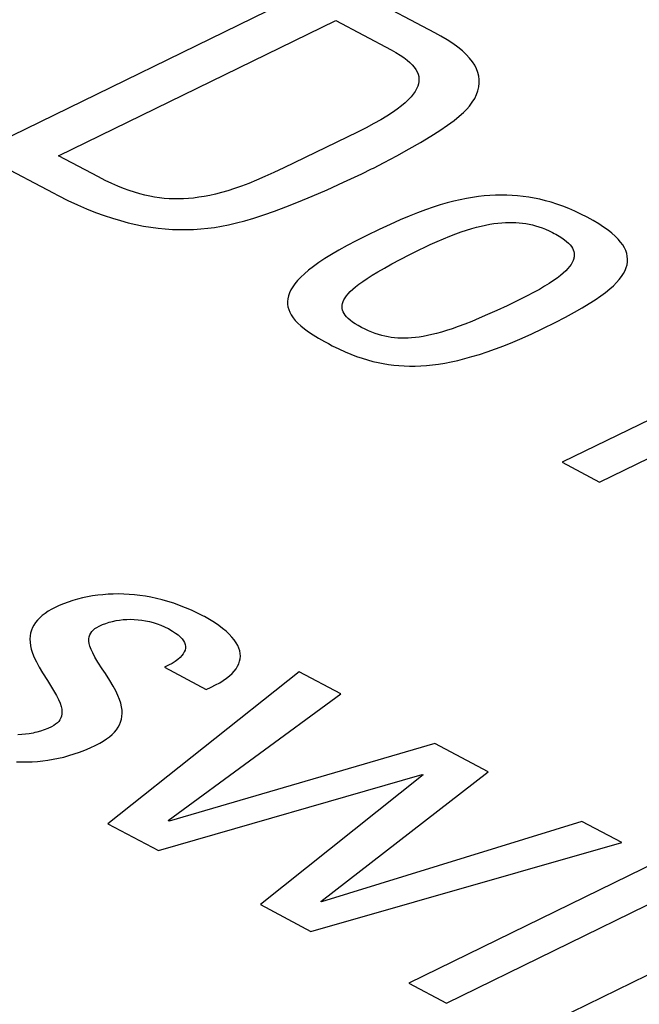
# Model space of a CAD drawing. Extents: x -840 to -217, y -121 to 557.
# Tile 124 of 145: x -346.86 to -344.75, y 484.43 to 487.78. Entities that reach past the tile are written whole.
import ezdxf

# ---------------------------------------------------------------- set-up
doc = ezdxf.new("R2010")
doc.units = 0
doc.header["$LTSCALE"] = 23.1
doc.layers.add('R912005577_AM_0', color=7, linetype='CONTINUOUS')

msp = doc.modelspace()

# ---------------------------------------------------------------- linework, layer by layer
at = {"layer": 'R912005577_AM_0', "color": 7}
for p, q in [((-345.7919, 487.9212), (-347.0046, 487.3291)), ((-345.4455, 487.7378), (-345.7919, 487.9212)), ((-346.7266, 487.3187), (-345.7827, 487.7796)), ((-345.7827, 487.7796), (-345.5938, 487.6796)), ((-345.4245, 487.7263), (-345.4455, 487.7378)), ((-345.403, 487.7134), (-345.4245, 487.7263)), ((-345.3837, 487.7006), (-345.403, 487.7134)), ((-345.3666, 487.6881), (-345.3837, 487.7006)), ((-345.3515, 487.6756), (-345.3666, 487.6881)), ((-345.5938, 487.6796), (-345.5776, 487.6706)), ((-345.5776, 487.6706), (-345.5632, 487.6619)), ((-345.5632, 487.6619), (-345.5506, 487.6533)), ((-345.5506, 487.6533), (-345.5396, 487.6449)), ((-345.3383, 487.6633), (-345.3515, 487.6756)), ((-345.327, 487.6511), (-345.3383, 487.6633)), ((-345.3174, 487.6389), (-345.327, 487.6511)), ((-345.5396, 487.6449), (-345.5301, 487.6367)), ((-345.5301, 487.6367), (-345.522, 487.6285)), ((-345.522, 487.6285), (-345.5152, 487.6204)), ((-345.5152, 487.6204), (-345.5097, 487.6124)), ((-345.3094, 487.6268), (-345.3174, 487.6389)), ((-345.3032, 487.6146), (-345.3094, 487.6268)), ((-345.2984, 487.6025), (-345.3032, 487.6146)), ((-345.5097, 487.6124), (-345.5053, 487.6044)), ((-345.5053, 487.6044), (-345.5022, 487.5964)), ((-345.5022, 487.5964), (-345.5001, 487.5884)), ((-345.5001, 487.5884), (-345.4992, 487.5802)), ((-345.4992, 487.5802), (-345.4995, 487.572)), ((-345.2953, 487.5903), (-345.2984, 487.6025)), ((-345.2937, 487.578), (-345.2953, 487.5903)), ((-345.5034, 487.5552), (-345.5072, 487.5465)), ((-345.5009, 487.5637), (-345.5034, 487.5552)), ((-345.4995, 487.572), (-345.5009, 487.5637)), ((-345.2983, 487.5403), (-345.2952, 487.553)), ((-345.2952, 487.553), (-345.2937, 487.5656)), ((-345.2937, 487.5656), (-345.2937, 487.578)), ((-345.5263, 487.519), (-345.5356, 487.5093)), ((-345.5185, 487.5285), (-345.5263, 487.519)), ((-345.5122, 487.5376), (-345.5185, 487.5285)), ((-345.5072, 487.5465), (-345.5122, 487.5376)), ((-345.3176, 487.501), (-345.3094, 487.5143)), ((-345.3094, 487.5143), (-345.303, 487.5274)), ((-345.303, 487.5274), (-345.2983, 487.5403)), ((-345.559, 487.4886), (-345.5735, 487.4776)), ((-345.5464, 487.4991), (-345.559, 487.4886)), ((-345.5356, 487.5093), (-345.5464, 487.4991)), ((-345.336, 487.4774), (-345.3275, 487.4874)), ((-345.3275, 487.4874), (-345.3176, 487.501)), ((-345.6086, 487.4541), (-345.6296, 487.4415)), ((-345.5899, 487.4661), (-345.6086, 487.4541)), ((-345.5735, 487.4776), (-345.5899, 487.4661)), ((-345.3799, 487.4389), (-345.3619, 487.4533)), ((-345.3619, 487.4533), (-345.3473, 487.4661)), ((-345.3473, 487.4661), (-345.336, 487.4774)), ((-345.6795, 487.4143), (-345.7089, 487.3996)), ((-345.6531, 487.4283), (-345.6795, 487.4143)), ((-345.6296, 487.4415), (-345.6531, 487.4283)), ((-345.428, 487.4051), (-345.4019, 487.4229)), ((-345.4019, 487.4229), (-345.3799, 487.4389)), ((-345.7089, 487.3996), (-345.96, 487.277)), ((-345.4936, 487.3643), (-345.4586, 487.3855)), ((-345.4586, 487.3855), (-345.428, 487.4051)), ((-345.5327, 487.3417), (-345.4936, 487.3643)), ((-347.0046, 487.3291), (-346.7456, 487.192)), ((-346.5908, 487.2469), (-346.7266, 487.3187)), ((-345.618, 487.2955), (-345.5751, 487.3183)), ((-345.5751, 487.3183), (-345.5327, 487.3417)), ((-345.6546, 487.2768), (-345.618, 487.2955)), ((-346.5675, 487.2349), (-346.5908, 487.2469)), ((-346.0237, 487.2475), (-346.0523, 487.2353)), ((-345.993, 487.2613), (-346.0237, 487.2475)), ((-345.96, 487.277), (-345.993, 487.2613)), ((-345.7561, 487.2284), (-345.6943, 487.2576)), ((-345.6943, 487.2576), (-345.6605, 487.274)), ((-345.6605, 487.274), (-345.6546, 487.2768)), ((-346.5456, 487.2244), (-346.5675, 487.2349)), ((-346.5248, 487.2152), (-346.5456, 487.2244)), ((-346.5051, 487.2072), (-346.5248, 487.2152)), ((-346.1042, 487.2151), (-346.128, 487.2069)), ((-346.0791, 487.2245), (-346.1042, 487.2151)), ((-346.0523, 487.2353), (-346.0791, 487.2245)), ((-345.8122, 487.2028), (-345.7561, 487.2284)), ((-346.7456, 487.192), (-346.7286, 487.1832)), ((-346.7286, 487.1832), (-346.6948, 487.1664)), ((-346.4861, 487.2002), (-346.5051, 487.2072)), ((-346.4679, 487.1941), (-346.4861, 487.2002)), ((-346.4502, 487.1889), (-346.4679, 487.1941)), ((-346.433, 487.1844), (-346.4502, 487.1889)), ((-346.4162, 487.1807), (-346.433, 487.1844)), ((-346.3996, 487.1777), (-346.4162, 487.1807)), ((-346.3832, 487.1752), (-346.3996, 487.1777)), ((-346.231, 487.1801), (-346.2492, 487.1771)), ((-346.2121, 487.1838), (-346.231, 487.1801)), ((-346.1925, 487.1882), (-346.2121, 487.1838)), ((-346.172, 487.1935), (-346.1925, 487.1882)), ((-346.1506, 487.1997), (-346.172, 487.1935)), ((-346.128, 487.2069), (-346.1506, 487.1997)), ((-345.9099, 487.1611), (-345.8632, 487.1805)), ((-345.8632, 487.1805), (-345.8122, 487.2028)), ((-345.2967, 487.1795), (-345.3169, 487.1766)), ((-345.2769, 487.1817), (-345.2967, 487.1795)), ((-345.2575, 487.1833), (-345.2769, 487.1817)), ((-345.2383, 487.1843), (-345.2575, 487.1833)), ((-345.2193, 487.1847), (-345.2383, 487.1843)), ((-345.2005, 487.1845), (-345.2193, 487.1847)), ((-345.1818, 487.1837), (-345.2005, 487.1845)), ((-345.1631, 487.1823), (-345.1818, 487.1837)), ((-345.1443, 487.1802), (-345.1631, 487.1823)), ((-345.1255, 487.1776), (-345.1443, 487.1802)), ((-346.6948, 487.1664), (-346.6624, 487.1513)), ((-346.6624, 487.1513), (-346.6312, 487.1378)), ((-346.3669, 487.1734), (-346.3832, 487.1752)), ((-346.3506, 487.1722), (-346.3669, 487.1734)), ((-346.3343, 487.1715), (-346.3506, 487.1722)), ((-346.3261, 487.1714), (-346.3343, 487.1715)), ((-346.3178, 487.1714), (-346.3261, 487.1714)), ((-346.3011, 487.172), (-346.3178, 487.1714)), ((-346.2842, 487.173), (-346.3011, 487.172)), ((-346.2669, 487.1747), (-346.2842, 487.173)), ((-346.2492, 487.1771), (-346.2669, 487.1747)), ((-345.9918, 487.1297), (-345.9526, 487.1443)), ((-345.9526, 487.1443), (-345.9099, 487.1611)), ((-345.4266, 487.1509), (-345.4511, 487.1431)), ((-345.4032, 487.1577), (-345.4266, 487.1509)), ((-345.3806, 487.1636), (-345.4032, 487.1577)), ((-345.3587, 487.1687), (-345.3806, 487.1636)), ((-345.3375, 487.173), (-345.3587, 487.1687)), ((-345.3169, 487.1766), (-345.3375, 487.173)), ((-345.1066, 487.1742), (-345.1255, 487.1776)), ((-345.0876, 487.1702), (-345.1066, 487.1742)), ((-345.0684, 487.1655), (-345.0876, 487.1702)), ((-345.049, 487.16), (-345.0684, 487.1655)), ((-345.0294, 487.1538), (-345.049, 487.16)), ((-345.0094, 487.1467), (-345.0294, 487.1538)), ((-344.9891, 487.1388), (-345.0094, 487.1467)), ((-346.6312, 487.1378), (-346.601, 487.1258)), ((-346.601, 487.1258), (-346.5719, 487.1151)), ((-346.5719, 487.1151), (-346.5436, 487.1057)), ((-346.0612, 487.1065), (-346.0278, 487.1172)), ((-346.0278, 487.1172), (-345.9918, 487.1297)), ((-345.5326, 487.1129), (-345.5635, 487.0999)), ((-345.5039, 487.1242), (-345.5326, 487.1129)), ((-345.4768, 487.1343), (-345.5039, 487.1242)), ((-345.4511, 487.1431), (-345.4768, 487.1343)), ((-344.9685, 487.1299), (-344.9891, 487.1388)), ((-344.9475, 487.12), (-344.9685, 487.1299)), ((-344.926, 487.1091), (-344.9475, 487.12)), ((-346.5436, 487.1057), (-346.5162, 487.0975)), ((-346.5162, 487.0975), (-346.4894, 487.0905)), ((-346.4894, 487.0905), (-346.4633, 487.0844)), ((-346.4633, 487.0844), (-346.4377, 487.0793)), ((-346.4377, 487.0793), (-346.4126, 487.0751)), ((-346.1958, 487.0746), (-346.1723, 487.0785)), ((-346.1723, 487.0785), (-346.1474, 487.0836)), ((-346.1474, 487.0836), (-346.1207, 487.0898)), ((-346.1207, 487.0898), (-346.092, 487.0974)), ((-346.092, 487.0974), (-346.0612, 487.1065)), ((-345.597, 487.085), (-345.6343, 487.0678)), ((-345.5635, 487.0999), (-345.597, 487.085)), ((-345.303, 487.0752), (-345.2873, 487.0792)), ((-345.2873, 487.0792), (-345.2722, 487.0825)), ((-345.2722, 487.0825), (-345.2577, 487.0853)), ((-345.2577, 487.0853), (-345.2437, 487.0875)), ((-345.2437, 487.0875), (-345.2303, 487.0893)), ((-345.2303, 487.0893), (-345.2173, 487.0906)), ((-345.2173, 487.0906), (-345.2047, 487.0914)), ((-345.2047, 487.0914), (-345.1986, 487.0917)), ((-345.1986, 487.0917), (-345.1925, 487.0918)), ((-345.1925, 487.0918), (-345.1806, 487.0918)), ((-345.1806, 487.0918), (-345.1689, 487.0914)), ((-345.1689, 487.0914), (-345.1575, 487.0905)), ((-345.1575, 487.0905), (-345.1463, 487.0893)), ((-345.1463, 487.0893), (-345.1352, 487.0877)), ((-345.1352, 487.0877), (-345.1241, 487.0856)), ((-345.1241, 487.0856), (-345.1131, 487.0831)), ((-345.1131, 487.0831), (-345.102, 487.0801)), ((-345.102, 487.0801), (-345.0909, 487.0767)), ((-344.9054, 487.0977), (-344.926, 487.1091)), ((-344.8868, 487.0866), (-344.9054, 487.0977)), ((-344.8702, 487.0758), (-344.8868, 487.0866)), ((-346.4126, 487.0751), (-346.3878, 487.0719)), ((-346.3878, 487.0719), (-346.3633, 487.0694)), ((-346.3633, 487.0694), (-346.339, 487.0678)), ((-346.339, 487.0678), (-346.3148, 487.067)), ((-346.3148, 487.067), (-346.2907, 487.067)), ((-346.2907, 487.067), (-346.2666, 487.0677)), ((-346.2666, 487.0677), (-346.2423, 487.0693)), ((-346.2423, 487.0693), (-346.2179, 487.0717)), ((-346.2179, 487.0717), (-346.1958, 487.0746)), ((-345.6792, 487.0462), (-345.7132, 487.0292)), ((-345.6771, 487.0472), (-345.6792, 487.0462)), ((-345.6343, 487.0678), (-345.6771, 487.0472)), ((-345.4154, 487.0361), (-345.3942, 487.0448)), ((-345.3942, 487.0448), (-345.3741, 487.0525)), ((-345.3741, 487.0525), (-345.355, 487.0593)), ((-345.355, 487.0593), (-345.3369, 487.0654)), ((-345.3369, 487.0654), (-345.3195, 487.0707)), ((-345.3195, 487.0707), (-345.303, 487.0752)), ((-345.0909, 487.0767), (-345.0796, 487.0727)), ((-345.0796, 487.0727), (-345.0681, 487.0681)), ((-345.0681, 487.0681), (-345.0563, 487.0629)), ((-345.0563, 487.0629), (-345.0441, 487.057)), ((-345.0441, 487.057), (-345.0386, 487.0541)), ((-345.0386, 487.0541), (-345.0332, 487.0512)), ((-345.0332, 487.0512), (-345.022, 487.0447)), ((-345.022, 487.0447), (-345.0122, 487.0386)), ((-344.8554, 487.0652), (-344.8702, 487.0758)), ((-344.8423, 487.0547), (-344.8554, 487.0652)), ((-344.8308, 487.0445), (-344.8423, 487.0547)), ((-344.8208, 487.0344), (-344.8308, 487.0445)), ((-345.7441, 487.013), (-345.7721, 486.9974)), ((-345.7132, 487.0292), (-345.7441, 487.013)), ((-345.4862, 487.0039), (-345.4613, 487.0158)), ((-345.4613, 487.0158), (-345.4377, 487.0265)), ((-345.4377, 487.0265), (-345.4154, 487.0361)), ((-345.0122, 487.0386), (-345.0037, 487.0325)), ((-345.0037, 487.0325), (-344.9964, 487.0266)), ((-344.9964, 487.0266), (-344.99, 487.0208)), ((-344.99, 487.0208), (-344.9846, 487.0151)), ((-344.9846, 487.0151), (-344.9802, 487.0094)), ((-344.8123, 487.0245), (-344.8208, 487.0344)), ((-344.8052, 487.0147), (-344.8123, 487.0245)), ((-344.7994, 487.0049), (-344.8052, 487.0147)), ((-345.7975, 486.9825), (-345.8203, 486.9682)), ((-345.7721, 486.9974), (-345.7975, 486.9825)), ((-345.563, 486.9653), (-345.5298, 486.9823)), ((-345.5298, 486.9823), (-345.4914, 487.0014)), ((-345.4914, 487.0014), (-345.4862, 487.0039)), ((-344.9802, 487.0094), (-344.9766, 487.0037)), ((-344.9766, 487.0037), (-344.9738, 486.998)), ((-344.9738, 486.998), (-344.9718, 486.9922)), ((-344.9718, 486.9922), (-344.9707, 486.9864)), ((-344.9707, 486.9864), (-344.9703, 486.9805)), ((-344.9703, 486.9805), (-344.9707, 486.9744)), ((-344.7949, 486.9953), (-344.7994, 487.0049)), ((-344.7917, 486.9857), (-344.7949, 486.9953)), ((-344.7896, 486.9761), (-344.7917, 486.9857)), ((-345.8408, 486.9545), (-345.859, 486.9414)), ((-345.8203, 486.9682), (-345.8408, 486.9545)), ((-345.6172, 486.9361), (-345.5919, 486.95)), ((-345.5919, 486.95), (-345.563, 486.9653)), ((-344.9812, 486.9486), (-344.9861, 486.9416)), ((-344.9772, 486.9553), (-344.9812, 486.9486)), ((-344.9741, 486.9619), (-344.9772, 486.9553)), ((-344.972, 486.9682), (-344.9741, 486.9619)), ((-344.9713, 486.9713), (-344.972, 486.9682)), ((-344.9707, 486.9744), (-344.9713, 486.9713)), ((-344.7934, 486.9377), (-344.7907, 486.9474)), ((-344.7907, 486.9474), (-344.7892, 486.957)), ((-344.7888, 486.9666), (-344.7896, 486.9761)), ((-344.7892, 486.957), (-344.7888, 486.9666)), ((-345.8894, 486.9165), (-345.9018, 486.9048)), ((-345.8752, 486.9287), (-345.8894, 486.9165)), ((-345.859, 486.9414), (-345.8752, 486.9287)), ((-345.6758, 486.9008), (-345.6588, 486.9117)), ((-345.6588, 486.9117), (-345.6393, 486.9234)), ((-345.6393, 486.9234), (-345.6172, 486.9361)), ((-345.0174, 486.9107), (-345.0285, 486.9021)), ((-345.0077, 486.9189), (-345.0174, 486.9107)), ((-344.9994, 486.9268), (-345.0077, 486.9189)), ((-344.9922, 486.9343), (-344.9994, 486.9268)), ((-344.9861, 486.9416), (-344.9922, 486.9343)), ((-344.8091, 486.9078), (-344.8025, 486.9179)), ((-344.8025, 486.9179), (-344.7973, 486.9279)), ((-344.7973, 486.9279), (-344.7934, 486.9377)), ((-345.9216, 486.8824), (-345.9292, 486.8717)), ((-345.9125, 486.8934), (-345.9216, 486.8824)), ((-345.9018, 486.9048), (-345.9125, 486.8934)), ((-345.715, 486.8724), (-345.7037, 486.8813)), ((-345.7037, 486.8813), (-345.6907, 486.8907)), ((-345.6907, 486.8907), (-345.6758, 486.9008)), ((-345.0553, 486.8837), (-345.0713, 486.8738)), ((-345.0411, 486.8932), (-345.0553, 486.8837)), ((-345.0285, 486.9021), (-345.0411, 486.8932)), ((-344.8497, 486.8647), (-344.8371, 486.8759)), ((-344.8371, 486.8759), (-344.8263, 486.8868)), ((-344.8263, 486.8868), (-344.8169, 486.8974)), ((-344.8169, 486.8974), (-344.8091, 486.9078)), ((-345.9402, 486.8512), (-345.9437, 486.8413)), ((-345.9354, 486.8614), (-345.9402, 486.8512)), ((-345.9292, 486.8717), (-345.9354, 486.8614)), ((-345.7462, 486.8416), (-345.7402, 486.8487)), ((-345.7402, 486.8487), (-345.7332, 486.8562)), ((-345.7332, 486.8562), (-345.7248, 486.8641)), ((-345.7248, 486.8641), (-345.715, 486.8724)), ((-345.109, 486.8525), (-345.131, 486.8409)), ((-345.0891, 486.8634), (-345.109, 486.8525)), ((-345.0713, 486.8738), (-345.0891, 486.8634)), ((-344.8803, 486.8409), (-344.864, 486.853)), ((-344.864, 486.853), (-344.8497, 486.8647)), ((-345.9459, 486.8317), (-345.9469, 486.8222)), ((-345.9469, 486.8222), (-345.9467, 486.8128)), ((-345.9467, 486.8128), (-345.9454, 486.8036)), ((-345.9437, 486.8413), (-345.9459, 486.8317)), ((-345.7612, 486.8037), (-345.7609, 486.8096)), ((-345.7609, 486.8096), (-345.7597, 486.8156)), ((-345.7597, 486.8156), (-345.7577, 486.8218)), ((-345.7577, 486.8218), (-345.7548, 486.8281)), ((-345.7548, 486.8281), (-345.751, 486.8347)), ((-345.751, 486.8347), (-345.7462, 486.8416)), ((-345.1604, 486.8263), (-345.1994, 486.8076)), ((-345.1553, 486.8288), (-345.1604, 486.8263)), ((-345.131, 486.8409), (-345.1553, 486.8288)), ((-344.9431, 486.8007), (-344.9195, 486.8149)), ((-344.9195, 486.8149), (-344.8987, 486.8282)), ((-344.8987, 486.8282), (-344.8803, 486.8409)), ((-345.9454, 486.8036), (-345.9428, 486.7944)), ((-345.9428, 486.7944), (-345.9391, 486.7853)), ((-345.9391, 486.7853), (-345.9342, 486.7762)), ((-345.9342, 486.7762), (-345.928, 486.767)), ((-345.7607, 486.7979), (-345.7612, 486.8037)), ((-345.7594, 486.7922), (-345.7607, 486.7979)), ((-345.7573, 486.7866), (-345.7594, 486.7922)), ((-345.7544, 486.7809), (-345.7573, 486.7866)), ((-345.7506, 486.7753), (-345.7544, 486.7809)), ((-345.7459, 486.7696), (-345.7506, 486.7753)), ((-345.2654, 486.7773), (-345.2938, 486.765)), ((-345.2342, 486.7914), (-345.2654, 486.7773)), ((-345.1994, 486.8076), (-345.2342, 486.7914)), ((-345.0003, 486.7691), (-344.9698, 486.7856)), ((-344.9698, 486.7856), (-344.9431, 486.8007)), ((-345.928, 486.767), (-345.9206, 486.7578)), ((-345.9206, 486.7578), (-345.9117, 486.7484)), ((-345.9117, 486.7484), (-345.9013, 486.7389)), ((-345.7403, 486.7639), (-345.7459, 486.7696)), ((-345.7337, 486.7581), (-345.7403, 486.7639)), ((-345.7259, 486.7522), (-345.7337, 486.7581)), ((-345.717, 486.7461), (-345.7259, 486.7522)), ((-345.7068, 486.7399), (-345.717, 486.7461)), ((-345.3435, 486.7448), (-345.3656, 486.7366)), ((-345.3197, 486.7542), (-345.3435, 486.7448)), ((-345.2938, 486.765), (-345.3197, 486.7542)), ((-345.0778, 486.73), (-345.0357, 486.7509)), ((-345.0357, 486.7509), (-345.0003, 486.7691)), ((-345.9013, 486.7389), (-345.8893, 486.7291)), ((-345.8893, 486.7291), (-345.8755, 486.7189)), ((-345.8755, 486.7189), (-345.8598, 486.7084)), ((-345.8598, 486.7084), (-345.8416, 486.6973)), ((-345.6952, 486.7335), (-345.7068, 486.7399)), ((-345.683, 486.7273), (-345.6952, 486.7335)), ((-345.6712, 486.7219), (-345.683, 486.7273)), ((-345.6597, 486.7171), (-345.6712, 486.7219)), ((-345.6484, 486.713), (-345.6597, 486.7171)), ((-345.6372, 486.7094), (-345.6484, 486.713)), ((-345.6262, 486.7063), (-345.6372, 486.7094)), ((-345.4556, 486.7093), (-345.4706, 486.706)), ((-345.4397, 486.7132), (-345.4556, 486.7093)), ((-345.4229, 486.7178), (-345.4397, 486.7132)), ((-345.4051, 486.7232), (-345.4229, 486.7178)), ((-345.386, 486.7294), (-345.4051, 486.7232)), ((-345.3656, 486.7366), (-345.386, 486.7294)), ((-345.1478, 486.6974), (-345.1147, 486.7124)), ((-345.1147, 486.7124), (-345.0799, 486.729)), ((-345.0799, 486.729), (-345.0778, 486.73)), ((-345.8416, 486.6973), (-345.8208, 486.6855)), ((-345.8208, 486.6855), (-345.8078, 486.6785)), ((-345.8078, 486.6785), (-345.7946, 486.6716)), ((-345.6153, 486.7037), (-345.6262, 486.7063)), ((-345.6044, 486.7015), (-345.6153, 486.7037)), ((-345.5934, 486.6998), (-345.6044, 486.7015)), ((-345.5824, 486.6985), (-345.5934, 486.6998)), ((-345.5712, 486.6976), (-345.5824, 486.6985)), ((-345.5599, 486.6971), (-345.5712, 486.6976)), ((-345.5483, 486.6971), (-345.5599, 486.6971)), ((-345.5364, 486.6974), (-345.5483, 486.6971)), ((-345.5242, 486.6982), (-345.5364, 486.6974)), ((-345.5116, 486.6994), (-345.5242, 486.6982)), ((-345.4985, 486.7011), (-345.5116, 486.6994)), ((-345.4849, 486.7033), (-345.4985, 486.7011)), ((-345.4706, 486.706), (-345.4849, 486.7033)), ((-345.2098, 486.6715), (-345.1795, 486.6837)), ((-345.1795, 486.6837), (-345.1478, 486.6974)), ((-345.7946, 486.6716), (-345.7721, 486.6605)), ((-345.7721, 486.6605), (-345.7511, 486.6509)), ((-345.7511, 486.6509), (-345.731, 486.6425)), ((-345.731, 486.6425), (-345.7117, 486.635)), ((-345.3187, 486.6342), (-345.2932, 486.6419)), ((-345.2932, 486.6419), (-345.2666, 486.6506)), ((-345.2666, 486.6506), (-345.2388, 486.6605)), ((-345.2388, 486.6605), (-345.2098, 486.6715)), ((-345.7117, 486.635), (-345.693, 486.6286)), ((-345.693, 486.6286), (-345.6746, 486.6229)), ((-345.6746, 486.6229), (-345.6566, 486.618)), ((-345.6566, 486.618), (-345.6387, 486.6139)), ((-345.6387, 486.6139), (-345.6209, 486.6103)), ((-345.6209, 486.6103), (-345.6032, 486.6075)), ((-345.6032, 486.6075), (-345.5854, 486.6052)), ((-345.4536, 486.6063), (-345.4329, 486.609)), ((-345.4329, 486.609), (-345.4116, 486.6125)), ((-345.4116, 486.6125), (-345.3896, 486.6166)), ((-345.3896, 486.6166), (-345.3669, 486.6216)), ((-345.3669, 486.6216), (-345.3433, 486.6275)), ((-345.3433, 486.6275), (-345.3187, 486.6342)), ((-345.5854, 486.6052), (-345.5675, 486.6036)), ((-345.5675, 486.6036), (-345.5494, 486.6025)), ((-345.5494, 486.6025), (-345.531, 486.602)), ((-345.531, 486.602), (-345.5123, 486.6022)), ((-345.5123, 486.6022), (-345.4932, 486.6029)), ((-345.4932, 486.6029), (-345.4737, 486.6043)), ((-345.4737, 486.6043), (-345.4536, 486.6063)), ((-344.34, 486.6023), (-345.0118, 486.2742)), ((-344.8839, 486.2065), (-344.3817, 486.4517)), ((-345.0118, 486.2742), (-344.8839, 486.2065)), ((-346.6784, 485.8031), (-346.6945, 485.7978)), ((-346.662, 485.8078), (-346.6784, 485.8031)), ((-346.6452, 485.812), (-346.662, 485.8078)), ((-346.6282, 485.8156), (-346.6452, 485.812)), ((-346.6109, 485.8187), (-346.6282, 485.8156)), ((-346.5935, 485.8212), (-346.6109, 485.8187)), ((-346.576, 485.8232), (-346.5935, 485.8212)), ((-346.5583, 485.8246), (-346.576, 485.8232)), ((-346.5405, 485.8254), (-346.5583, 485.8246)), ((-346.5226, 485.8256), (-346.5405, 485.8254)), ((-346.5046, 485.8253), (-346.5226, 485.8256)), ((-346.4864, 485.8243), (-346.5046, 485.8253)), ((-346.468, 485.8228), (-346.4864, 485.8243)), ((-346.4496, 485.8207), (-346.468, 485.8228)), ((-346.4309, 485.8179), (-346.4496, 485.8207)), ((-346.4121, 485.8145), (-346.4309, 485.8179)), ((-346.393, 485.8104), (-346.4121, 485.8145)), ((-346.3738, 485.8056), (-346.393, 485.8104)), ((-346.3544, 485.8001), (-346.3738, 485.8056)), ((-346.7496, 485.7736), (-346.7616, 485.7666)), ((-346.7363, 485.7805), (-346.7496, 485.7736)), ((-346.7247, 485.7859), (-346.7363, 485.7805)), ((-346.7099, 485.7921), (-346.7247, 485.7859)), ((-346.6945, 485.7978), (-346.7099, 485.7921)), ((-346.3347, 485.7938), (-346.3544, 485.8001)), ((-346.3148, 485.7868), (-346.3347, 485.7938)), ((-346.2947, 485.7789), (-346.3148, 485.7868)), ((-346.2743, 485.7701), (-346.2947, 485.7789)), ((-346.2538, 485.7605), (-346.2743, 485.7701)), ((-346.7986, 485.7364), (-346.8053, 485.7282)), ((-346.7909, 485.7443), (-346.7986, 485.7364)), ((-346.7822, 485.7519), (-346.7909, 485.7443)), ((-346.7725, 485.7594), (-346.7822, 485.7519)), ((-346.7616, 485.7666), (-346.7725, 485.7594)), ((-346.531, 485.7349), (-346.5189, 485.7368)), ((-346.5189, 485.7368), (-346.5066, 485.7382)), ((-346.5066, 485.7382), (-346.4942, 485.739)), ((-346.4942, 485.739), (-346.4817, 485.7392)), ((-346.4817, 485.7392), (-346.469, 485.7389)), ((-346.469, 485.7389), (-346.4561, 485.7379)), ((-346.4561, 485.7379), (-346.4431, 485.7364)), ((-346.4431, 485.7364), (-346.4301, 485.7342)), ((-346.233, 485.7499), (-346.2538, 485.7605)), ((-346.23, 485.7483), (-346.233, 485.7499)), ((-346.2124, 485.7384), (-346.23, 485.7483)), ((-346.1962, 485.7285), (-346.2124, 485.7384)), ((-346.8194, 485.7019), (-346.8221, 485.6924)), ((-346.8156, 485.711), (-346.8194, 485.7019)), ((-346.8109, 485.7198), (-346.8156, 485.711)), ((-346.8053, 485.7282), (-346.8109, 485.7198)), ((-346.6134, 485.6977), (-346.6086, 485.7028)), ((-346.6086, 485.7028), (-346.6029, 485.7075)), ((-346.6029, 485.7075), (-346.5963, 485.7119)), ((-346.5963, 485.7119), (-346.5887, 485.716)), ((-346.5887, 485.716), (-346.5775, 485.721)), ((-346.5775, 485.721), (-346.5662, 485.7254)), ((-346.5662, 485.7254), (-346.5546, 485.7292)), ((-346.5546, 485.7292), (-346.5429, 485.7323)), ((-346.5429, 485.7323), (-346.531, 485.7349)), ((-346.4301, 485.7342), (-346.417, 485.7314)), ((-346.417, 485.7314), (-346.404, 485.728)), ((-346.404, 485.728), (-346.391, 485.7239)), ((-346.391, 485.7239), (-346.3781, 485.7191)), ((-346.3781, 485.7191), (-346.3655, 485.7137)), ((-346.3655, 485.7137), (-346.3531, 485.7076)), ((-346.3531, 485.7076), (-346.3527, 485.7074)), ((-346.3527, 485.7074), (-346.3508, 485.7063)), ((-346.3508, 485.7063), (-346.3387, 485.6994)), ((-346.1814, 485.7185), (-346.1962, 485.7285)), ((-346.168, 485.7085), (-346.1814, 485.7185)), ((-346.156, 485.6985), (-346.168, 485.7085)), ((-346.8238, 485.6825), (-346.8244, 485.672)), ((-346.8244, 485.672), (-346.824, 485.661)), ((-346.8221, 485.6924), (-346.8238, 485.6825)), ((-346.6233, 485.673), (-346.6222, 485.68)), ((-346.6233, 485.6653), (-346.6233, 485.673)), ((-346.6222, 485.68), (-346.6202, 485.6864)), ((-346.6202, 485.6864), (-346.6172, 485.6923)), ((-346.6172, 485.6923), (-346.6134, 485.6977)), ((-346.3387, 485.6994), (-346.3283, 485.6926)), ((-346.3283, 485.6926), (-346.3195, 485.6859)), ((-346.3195, 485.6859), (-346.3121, 485.6792)), ((-346.3121, 485.6792), (-346.3061, 485.6727)), ((-346.3061, 485.6727), (-346.3014, 485.6662)), ((-346.1454, 485.6886), (-346.156, 485.6985)), ((-346.1362, 485.6788), (-346.1454, 485.6886)), ((-346.1283, 485.669), (-346.1362, 485.6788)), ((-346.1217, 485.6594), (-346.1283, 485.669)), ((-346.824, 485.661), (-346.8224, 485.6494)), ((-346.8224, 485.6494), (-346.8195, 485.637)), ((-346.8195, 485.637), (-346.8153, 485.6238)), ((-346.6222, 485.6568), (-346.6233, 485.6653)), ((-346.6198, 485.6474), (-346.6222, 485.6568)), ((-346.616, 485.6367), (-346.6198, 485.6474)), ((-346.6105, 485.6246), (-346.616, 485.6367)), ((-346.3014, 485.6662), (-346.298, 485.6598)), ((-346.2961, 485.6345), (-346.2985, 485.6282)), ((-346.298, 485.6598), (-346.2957, 485.6535)), ((-346.2948, 485.6408), (-346.2961, 485.6345)), ((-346.2957, 485.6535), (-346.2947, 485.6471)), ((-346.2947, 485.6471), (-346.2948, 485.6408)), ((-346.1165, 485.65), (-346.1217, 485.6594)), ((-346.1125, 485.6406), (-346.1165, 485.65)), ((-346.1097, 485.6314), (-346.1125, 485.6406)), ((-346.8153, 485.6238), (-346.8097, 485.6095)), ((-346.8097, 485.6095), (-346.8023, 485.5939)), ((-346.6029, 485.6105), (-346.6105, 485.6246)), ((-346.5926, 485.5933), (-346.6029, 485.6105)), ((-346.3205, 485.6025), (-346.3294, 485.5959)), ((-346.3131, 485.609), (-346.3205, 485.6025)), ((-346.3069, 485.6154), (-346.3131, 485.609)), ((-346.3021, 485.6218), (-346.3069, 485.6154)), ((-346.2985, 485.6282), (-346.3021, 485.6218)), ((-346.1101, 485.5961), (-346.1083, 485.6047)), ((-346.108, 485.6224), (-346.1097, 485.6314)), ((-346.1083, 485.6047), (-346.1076, 485.6135)), ((-346.1076, 485.6135), (-346.108, 485.6224)), ((-346.8023, 485.5939), (-346.7931, 485.5766)), ((-346.7931, 485.5766), (-346.7812, 485.5564)), ((-346.5778, 485.5704), (-346.5926, 485.5933)), ((-346.5674, 485.5546), (-346.5778, 485.5704)), ((-346.3518, 485.5825), (-346.3655, 485.5757)), ((-346.3655, 485.5757), (-346.2235, 485.5005)), ((-346.3398, 485.5892), (-346.3518, 485.5825)), ((-346.3294, 485.5959), (-346.3398, 485.5892)), ((-346.1285, 485.5627), (-346.1222, 485.5709)), ((-346.1222, 485.5709), (-346.117, 485.5792)), ((-346.117, 485.5792), (-346.113, 485.5876)), ((-346.113, 485.5876), (-346.1101, 485.5961)), ((-346.7812, 485.5564), (-346.7649, 485.5303)), ((-346.5522, 485.531), (-346.5674, 485.5546)), ((-345.907, 485.5603), (-346.5586, 485.0421)), ((-346.1656, 485.5309), (-346.1545, 485.5387)), ((-346.1545, 485.5387), (-346.1446, 485.5466)), ((-346.1446, 485.5466), (-346.1359, 485.5546)), ((-346.1359, 485.5546), (-346.1285, 485.5627)), ((-345.765, 485.4851), (-345.907, 485.5603)), ((-346.7649, 485.5303), (-346.7579, 485.5193)), ((-346.7579, 485.5193), (-346.744, 485.4969)), ((-346.5407, 485.512), (-346.5522, 485.531)), ((-346.5317, 485.4953), (-346.5407, 485.512)), ((-346.2235, 485.5005), (-346.2069, 485.5079)), ((-346.2069, 485.5079), (-346.1918, 485.5155)), ((-346.1918, 485.5155), (-346.178, 485.5231)), ((-346.178, 485.5231), (-346.1656, 485.5309)), ((-346.744, 485.4969), (-346.7342, 485.4797)), ((-346.7342, 485.4797), (-346.727, 485.4656)), ((-346.5245, 485.4802), (-346.5317, 485.4953)), ((-346.519, 485.4663), (-346.5245, 485.4802)), ((-346.3537, 485.0532), (-345.765, 485.4851)), ((-346.727, 485.4656), (-346.7218, 485.4533)), ((-346.7218, 485.4533), (-346.7183, 485.4426)), ((-346.7183, 485.4426), (-346.7161, 485.433)), ((-346.5149, 485.4534), (-346.519, 485.4663)), ((-346.5122, 485.4413), (-346.5149, 485.4534)), ((-346.5106, 485.4298), (-346.5122, 485.4413)), ((-346.7189, 485.4031), (-346.722, 485.3971)), ((-346.7167, 485.4096), (-346.7189, 485.4031)), ((-346.7155, 485.4167), (-346.7167, 485.4096)), ((-346.7161, 485.433), (-346.7152, 485.4244)), ((-346.7152, 485.4244), (-346.7155, 485.4167)), ((-346.5127, 485.3988), (-346.511, 485.4086)), ((-346.511, 485.4086), (-346.5102, 485.419)), ((-346.5102, 485.419), (-346.5106, 485.4298)), ((-346.7635, 485.3674), (-346.7759, 485.3625)), ((-346.7512, 485.3731), (-346.7635, 485.3674)), ((-346.7434, 485.3773), (-346.7512, 485.3731)), ((-346.7367, 485.3817), (-346.7434, 485.3773)), ((-346.7309, 485.3865), (-346.7367, 485.3817)), ((-346.726, 485.3916), (-346.7309, 485.3865)), ((-346.722, 485.3971), (-346.726, 485.3916)), ((-346.5299, 485.3631), (-346.5241, 485.3715)), ((-346.5241, 485.3715), (-346.5193, 485.3802)), ((-346.5193, 485.3802), (-346.5155, 485.3893)), ((-346.5155, 485.3893), (-346.5127, 485.3988)), ((-346.8522, 485.3465), (-346.8652, 485.3459)), ((-346.8393, 485.3476), (-346.8522, 485.3465)), ((-346.8264, 485.3494), (-346.8393, 485.3476)), ((-346.8137, 485.3517), (-346.8264, 485.3494)), ((-346.8074, 485.3531), (-346.8137, 485.3517)), ((-346.801, 485.3547), (-346.8074, 485.3531)), ((-346.7884, 485.3583), (-346.801, 485.3547)), ((-346.7759, 485.3625), (-346.7884, 485.3583)), ((-346.5633, 485.3317), (-346.5534, 485.3392)), ((-346.5534, 485.3392), (-346.5445, 485.3469)), ((-346.5445, 485.3469), (-346.5367, 485.3549)), ((-346.5367, 485.3549), (-346.5299, 485.3631)), ((-346.637, 485.2938), (-346.6187, 485.3016)), ((-346.6187, 485.3016), (-346.6002, 485.3102)), ((-346.6002, 485.3102), (-346.5867, 485.3172)), ((-346.5867, 485.3172), (-346.5744, 485.3244)), ((-346.5744, 485.3244), (-346.5633, 485.3317)), ((-345.4452, 485.3158), (-346.3505, 485.0516)), ((-345.2641, 485.2199), (-345.4452, 485.3158)), ((-346.745, 485.2623), (-346.7271, 485.2659)), ((-346.7271, 485.2659), (-346.7093, 485.2701)), ((-346.7093, 485.2701), (-346.6913, 485.2749)), ((-346.6913, 485.2749), (-346.6733, 485.2805)), ((-346.6733, 485.2805), (-346.6552, 485.2868)), ((-346.6552, 485.2868), (-346.637, 485.2938)), ((-346.8699, 485.2542), (-346.8519, 485.2536)), ((-346.8519, 485.2536), (-346.834, 485.2536)), ((-346.834, 485.2536), (-346.8161, 485.2541)), ((-346.8161, 485.2541), (-346.7983, 485.2553)), ((-346.7983, 485.2553), (-346.7805, 485.257)), ((-346.7805, 485.257), (-346.7628, 485.2594)), ((-346.7628, 485.2594), (-346.745, 485.2623)), ((-346.3869, 484.9512), (-345.4884, 485.2105)), ((-345.4852, 485.2088), (-346.0389, 484.767)), ((-345.834, 484.7781), (-345.2641, 485.2199)), ((-345.4884, 485.2105), (-345.4852, 485.2088)), ((-346.5586, 485.0421), (-346.3869, 484.9512)), ((-346.3505, 485.0516), (-346.3537, 485.0532)), ((-344.9442, 485.0506), (-345.8309, 484.7764)), ((-344.8084, 484.9787), (-344.9442, 485.0506)), ((-345.8672, 484.6761), (-344.8084, 484.9787)), ((-344.6857, 484.9137), (-345.5338, 484.4996)), ((-345.4059, 484.4318), (-344.5577, 484.846)), ((-346.0389, 484.767), (-345.8672, 484.6761)), ((-345.8309, 484.7764), (-345.834, 484.7781)), ((-344.4268, 484.6707), (-345.0297, 484.3763)), ((-345.5338, 484.4996), (-345.4059, 484.4318))]:
    msp.add_line(p, q, dxfattribs=at)

doc.saveas('drawing.dxf')
